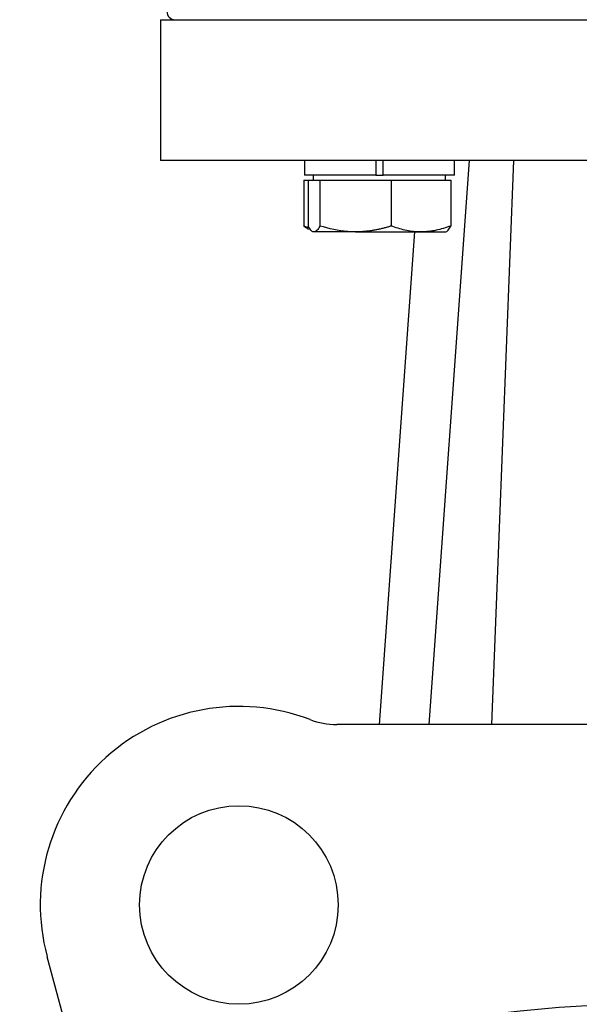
# Model space of a CAD drawing. Header units: millimetres. Extents: x 179 to 1996, y 94 to 1575.
# Tile 20 of 40: x 1694 to 1762, y 904 to 1023. Entities that reach past the tile are written whole.
import ezdxf

# ---------------------------------------------------------------- set-up
doc = ezdxf.new("R2010")
doc.units = ezdxf.units.MM

msp = doc.modelspace()

# ---------------------------------------------------------------- linework, layer by layer
at = {"color": 7, "linetype": 'Continuous', "lineweight": 25}
for p, q in [((1711.5, 1022.72), (1711.5, 1005.72)), ((1728.89, 1005.72), (1728.89, 1003.92)), ((1737.49, 1005.72), (1737.49, 1003.92)), ((1738.39, 1003.92), (1738.39, 1005.72)), ((1748.78, 1005.72), (1743.89, 937.54)), ((1746.99, 1003.92), (1746.99, 1005.72)), ((1754.13, 1005.72), (1751.46, 937.54)), ((1728.81, 1003.32), (1728.81, 997.78)), ((1728.81, 1003.32), (1729.33, 1003.32)), ((1737.49, 1003.92), (1728.89, 1003.92)), ((1729.33, 1003.32), (1729.33, 997.78)), ((1729.33, 1003.32), (1730.04, 1003.32)), ((1729.94, 1003.92), (1729.94, 1003.32)), ((1730.04, 1003.32), (1730.74, 1003.32)), ((1730.74, 1003.32), (1730.74, 997.78)), ((1730.74, 1003.32), (1735.05, 1003.32)), ((1735.05, 1003.32), (1739.35, 1003.32)), ((1737.49, 1003.92), (1738.39, 1003.92)), ((1746.99, 1003.92), (1738.39, 1003.92)), ((1739.35, 1003.32), (1739.35, 997.78)), ((1739.35, 1003.32), (1742.95, 1003.32)), ((1742.95, 1003.32), (1746.55, 1003.32)), ((1745.94, 1003.32), (1745.94, 1003.92)), ((1746.55, 1003.32), (1746.55, 997.78)), ((1729.5, 997.53), (1728.81, 997.78)), ((1735.05, 997.07), (1730.04, 997.07)), ((1735.05, 997.07), (1742.95, 997.07)), ((1742.16, 997.07), (1737.89, 937.54)), ((1742.95, 997.07), (1745.94, 997.07)), ((1751.46, 937.54), (1732.78, 937.54)), ((1763.5, 937.54), (1751.46, 937.54)), ((1697.76, 909.52), (1700.34, 899.92))]:
    msp.add_line(p, q, dxfattribs=at)
for centre, radius in [((1720.95, 915.73), 12), ((1774, 717.72), 186.19)]:
    msp.add_circle(centre, radius, dxfattribs=at)
for centre, radius, start, end in [((1713.25, 1023.72), 1, 180, 270), ((1720.95, 915.73), 24, 68.9802, 195), ((1732.78, 946.54), 9, 248.9802, 270)]:
    msp.add_arc(centre, radius, start, end, dxfattribs=at)
for points, knots in [([(1711.5, 1022.72), (1711.5, 1022.72), (1711.91, 1022.72), (1713.5, 1022.72), (1714.7, 1022.72), (1717.83, 1022.72), (1719.76, 1022.72), (1724.31, 1022.72), (1726.92, 1022.72), (1732.7, 1022.72), (1735.88, 1022.72), (1742.68, 1022.72), (1746.31, 1022.72), (1753.87, 1022.72), (1757.8, 1022.72), (1765.82, 1022.72), (1769.91, 1022.72), (1778.09, 1022.72), (1782.19, 1022.72), (1790.21, 1022.72), (1794.14, 1022.72), (1801.7, 1022.72), (1805.33, 1022.72), (1812.13, 1022.72), (1815.31, 1022.72), (1821.09, 1022.72), (1823.7, 1022.72), (1828.24, 1022.72), (1830.18, 1022.72), (1833.31, 1022.72), (1834.51, 1022.72), (1836.1, 1022.72), (1836.5, 1022.72), (1836.5, 1022.72)], [0, 0, 0, 0, 0.0625, 0.0625, 0.125, 0.125, 0.1875, 0.1875, 0.25, 0.25, 0.3125, 0.3125, 0.375, 0.375, 0.4375, 0.4375, 0.5, 0.5, 0.5625, 0.5625, 0.625, 0.625, 0.6875, 0.6875, 0.75, 0.75, 0.8125, 0.8125, 0.875, 0.875, 0.9375, 0.9375, 1, 1, 1, 1]), ([(1836.5, 1005.72), (1836.5, 1005.72), (1836.1, 1005.72), (1834.51, 1005.72), (1833.31, 1005.72), (1830.18, 1005.72), (1828.24, 1005.72), (1823.7, 1005.72), (1821.09, 1005.72), (1815.31, 1005.72), (1812.13, 1005.72), (1805.33, 1005.72), (1801.7, 1005.72), (1794.14, 1005.72), (1790.21, 1005.72), (1782.19, 1005.72), (1778.09, 1005.72), (1769.91, 1005.72), (1765.82, 1005.72), (1757.8, 1005.72), (1753.87, 1005.72), (1746.31, 1005.72), (1742.68, 1005.72), (1735.88, 1005.72), (1732.7, 1005.72), (1726.92, 1005.72), (1724.31, 1005.72), (1719.76, 1005.72), (1717.83, 1005.72), (1714.7, 1005.72), (1713.5, 1005.72), (1711.91, 1005.72), (1711.5, 1005.72), (1711.5, 1005.72)], [0, 0, 0, 0, 0.0625, 0.0625, 0.125, 0.125, 0.1875, 0.1875, 0.25, 0.25, 0.3125, 0.3125, 0.375, 0.375, 0.4375, 0.4375, 0.5, 0.5, 0.5625, 0.5625, 0.625, 0.625, 0.6875, 0.6875, 0.75, 0.75, 0.8125, 0.8125, 0.875, 0.875, 0.9375, 0.9375, 1, 1, 1, 1]), ([(1728.81, 997.78), (1728.86, 997.74), (1728.97, 997.66), (1729.12, 997.55), (1729.26, 997.46), (1729.35, 997.41), (1729.37, 997.4)], [0, 0, 0, 0, 0.275656, 0.551419, 0.845898, 1, 1, 1, 1]), ([(1730.04, 997.07), (1730.02, 997.07), (1729.89, 997.07), (1729.65, 997.23), (1729.44, 997.6), (1729.33, 997.78)], [0, 0, 0, 0, 0.070086, 0.530782, 1, 1, 1, 1]), ([(1730.74, 997.78), (1730.63, 997.58), (1730.4, 997.18), (1730.16, 997.1), (1730.04, 997.07)], [0, 0, 0, 0, 0.495458, 1, 1, 1, 1]), ([(1735.05, 997.07), (1734.74, 997.07), (1733.28, 997.11), (1731.86, 997.48), (1730.74, 997.78)], [0, 0, 0, 0, 0.2143775, 1, 1, 1, 1]), ([(1739.35, 997.78), (1739.22, 997.74), (1738.96, 997.66), (1738.55, 997.55), (1738.13, 997.44), (1737.7, 997.35), (1737.27, 997.26), (1736.83, 997.19), (1736.39, 997.14), (1735.94, 997.1), (1735.5, 997.07), (1735.2, 997.07), (1735.05, 997.07)], [0, 0, 0, 0, 0.094148, 0.188332, 0.288908, 0.389546, 0.490394, 0.591325, 0.693216, 0.795213, 0.897546, 1, 1, 1, 1]), ([(1742.95, 997.07), (1742.87, 997.07), (1742.22, 997.07), (1741, 997.23), (1739.91, 997.6), (1739.35, 997.78)], [0, 0, 0, 0, 0.070086, 0.530782, 1, 1, 1, 1]), ([(1746.55, 997.78), (1745.97, 997.58), (1744.79, 997.18), (1743.57, 997.1), (1742.95, 997.07)], [0, 0, 0, 0, 0.495458, 1, 1, 1, 1]), ([(1745.85, 997.07), (1745.86, 997.07), (1745.99, 997.07), (1746.23, 997.23), (1746.45, 997.6), (1746.55, 997.78)], [0, 0, 0, 0, 0.070086, 0.530782, 1, 1, 1, 1])]:
    msp.add_open_spline(points, degree=3, knots=knots, dxfattribs=at)

doc.saveas('drawing.dxf')
